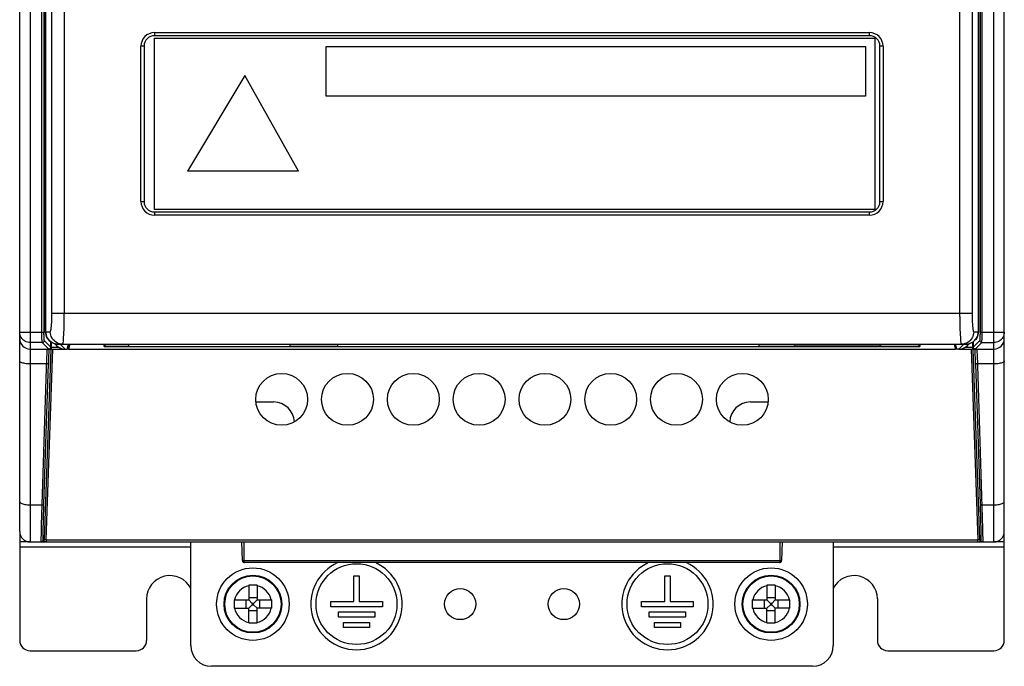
# Model space of a CAD drawing. Header units: millimetres. Extents: x 534 to 1249, y -141 to 479.
# Tile 21 of 51: x 778 to 873, y 78 to 140. Entities that reach past the tile are written whole.
import ezdxf

# ---------------------------------------------------------------- set-up
doc = ezdxf.new("R2010")
doc.units = ezdxf.units.MM
doc.header["$LTSCALE"] = 23.1
doc.layers.get('0').update_dxf_attribs({"linetype": 'CONTINUOUS'})

msp = doc.modelspace()

# ---------------------------------------------------------------- linework, layer by layer
for p, q in [((871.793, 89.786), (871.793, 234.786)), ((777.793, 90.786), (777.793, 233.786)), ((778.792, 234.194), (778.793, 89.786)), ((872.793, 90.786), (872.793, 233.786)), ((779.936, 110.015), (779.936, 194.543)), ((780.136, 194.543), (780.136, 109.912)), ((780.293, 110.066), (780.293, 157.559)), ((780.298, 157.53), (780.298, 110.066)), ((870.287, 110.066), (870.287, 157.53)), ((870.293, 157.553), (870.293, 110.066)), ((780.899, 111.866), (780.899, 153.345)), ((782.093, 153.679), (782.094, 111.866)), ((868.492, 111.531), (868.491, 153.345)), ((869.687, 153.345), (869.687, 111.866)), ((790.793, 138.916), (790.793, 138.616)), ((790.793, 138.916), (859.793, 138.916)), ((859.793, 138.616), (859.793, 138.916)), ((859.793, 138.616), (790.793, 138.616)), ((790.793, 121.866), (790.793, 138.366)), ((790.793, 138.366), (860.293, 138.366)), ((860.293, 138.366), (860.293, 121.866)), ((789.493, 122.616), (789.493, 137.616)), ((789.793, 137.616), (789.493, 137.616)), ((789.793, 137.616), (789.793, 122.616)), ((807.365, 137.564), (859.408, 137.564)), ((807.365, 132.783), (807.365, 137.564)), ((859.408, 137.564), (859.408, 132.783)), ((861.093, 137.616), (860.793, 137.616)), ((860.793, 122.616), (860.793, 137.616)), ((861.093, 137.616), (861.093, 122.616)), ((799.518, 134.766), (793.991, 125.561)), ((804.704, 125.561), (799.518, 134.766)), ((859.408, 132.783), (807.365, 132.783)), ((804.704, 125.561), (793.991, 125.561)), ((789.493, 122.616), (789.793, 122.616)), ((860.793, 122.616), (861.093, 122.616)), ((860.293, 121.866), (790.793, 121.866)), ((790.793, 121.616), (859.793, 121.616)), ((790.793, 121.616), (790.793, 121.316)), ((859.793, 121.316), (859.793, 121.616)), ((859.793, 121.316), (790.793, 121.316)), ((777.793, 110.015), (780.136, 110.015)), ((779.937, 109.763), (779.936, 110.015)), ((779.94, 109.526), (779.937, 109.763)), ((780.293, 110.066), (780.741, 110.066)), ((869.844, 110.066), (870.292, 110.066)), ((870.276, 109.903), (870.287, 110.066)), ((870.293, 110.066), (870.291, 109.997)), ((870.449, 110.015), (872.793, 110.015)), ((779.963, 109.016), (778.793, 109.016)), ((778.793, 108.386), (780.596, 108.386)), ((779.963, 109.016), (780.591, 108.388)), ((780.791, 108.386), (780.156, 89.979)), ((780.791, 108.587), (780.163, 109.216)), ((780.356, 89.976), (780.991, 108.386)), ((780.604, 108.386), (780.599, 108.147)), ((780.667, 108.386), (782.059, 108.386)), ((780.791, 108.587), (780.791, 109.095)), ((780.791, 108.586), (781.518, 108.586)), ((780.841, 109.061), (780.841, 108.386)), ((781.152, 108.918), (781.34, 108.73)), ((781.499, 108.866), (869.089, 108.866)), ((782.19, 108.377), (781.701, 108.866)), ((782.031, 108.388), (782.19, 108.377)), ((782.19, 108.377), (782.382, 108.377)), ((782.382, 108.377), (782.504, 108.866)), ((782.493, 108.386), (782.382, 108.386)), ((782.434, 108.586), (782.493, 108.586)), ((782.615, 108.866), (782.493, 108.377)), ((782.493, 108.821), (782.493, 108.377)), ((782.493, 108.377), (868.093, 108.377)), ((785.893, 108.866), (785.954, 108.621)), ((785.954, 108.866), (785.954, 108.621)), ((785.954, 108.621), (864.631, 108.621)), ((785.993, 108.866), (786.054, 108.622)), ((788.323, 108.622), (786.054, 108.622)), ((788.323, 108.622), (788.323, 108.866)), ((803.863, 108.866), (803.863, 108.622)), ((808.503, 108.622), (803.863, 108.622)), ((808.503, 108.622), (808.503, 108.866)), ((849.093, 108.866), (849.093, 108.622)), ((852.543, 108.622), (849.093, 108.622)), ((852.543, 108.622), (852.543, 108.735)), ((859.843, 108.77), (853.383, 108.77)), ((860.843, 108.735), (860.843, 108.622)), ((864.532, 108.622), (860.843, 108.622)), ((864.532, 108.622), (864.593, 108.866)), ((864.631, 108.621), (864.631, 108.866)), ((864.631, 108.621), (864.693, 108.866)), ((867.97, 108.866), (868.093, 108.377)), ((868.203, 108.377), (868.081, 108.866)), ((868.093, 108.821), (868.093, 108.377)), ((868.093, 108.586), (868.151, 108.586)), ((868.203, 108.386), (868.093, 108.386)), ((868.395, 108.377), (868.203, 108.377)), ((868.884, 108.866), (868.395, 108.377)), ((868.526, 108.386), (871.793, 108.386)), ((869.067, 108.586), (869.794, 108.586)), ((869.245, 108.73), (869.433, 108.918)), ((869.595, 108.386), (870.229, 89.976)), ((869.744, 108.386), (869.744, 109.062)), ((870.422, 109.216), (869.794, 108.587)), ((869.794, 109.094), (869.794, 108.587)), ((870.429, 89.979), (869.794, 108.386)), ((869.811, 109.105), (869.805, 109.104)), ((869.994, 108.388), (870.622, 109.016)), ((870.622, 109.016), (871.793, 109.016)), ((780.386, 107.53), (779.927, 93.366)), ((780.399, 107.989), (780.386, 107.53)), ((780.404, 108.206), (780.399, 107.989)), ((780.586, 107.64), (780.577, 107.335)), ((780.599, 108.147), (780.586, 107.64)), ((870.008, 107.338), (869.99, 107.997)), ((870.695, 92.118), (870.19, 107.852)), ((780.127, 93.417), (780.566, 107.004)), ((780.577, 107.335), (780.566, 107.004)), ((870.019, 107.004), (870.008, 107.338)), ((870.019, 107.004), (870.458, 93.417)), ((871.793, 106.954), (870.18, 106.954)), ((800.581, 103.286), (802.293, 103.286)), ((848.293, 103.286), (850.004, 103.286)), ((779.927, 93.366), (779.87, 91.392)), ((780.079, 91.855), (780.127, 93.417)), ((870.458, 93.417), (870.506, 91.855)), ((870.618, 93.366), (871.793, 93.366)), ((779.87, 91.392), (779.85, 90.523)), ((780.055, 90.934), (780.079, 91.855)), ((870.506, 91.855), (870.53, 90.934)), ((870.723, 91.07), (870.695, 92.118)), ((777.793, 90.721), (777.793, 80.286)), ((779.85, 90.523), (779.843, 90.118)), ((780.046, 90.476), (780.055, 90.934)), ((870.735, 90.523), (870.723, 91.07)), ((872.793, 80.286), (872.793, 90.721)), ((778.793, 89.786), (777.793, 89.786)), ((778.793, 89.786), (871.793, 89.786)), ((780.356, 89.786), (779.957, 89.786)), ((780.047, 89.979), (780.156, 89.979)), ((780.356, 89.976), (870.229, 89.976)), ((780.356, 89.976), (780.356, 89.786)), ((794.293, 79.786), (794.293, 89.786)), ((799.281, 87.979), (799.218, 89.786)), ((799.418, 89.786), (799.418, 87.979)), ((851.168, 87.979), (851.168, 89.786)), ((851.368, 89.786), (851.305, 87.979)), ((856.293, 89.786), (856.293, 79.786)), ((870.229, 89.786), (870.229, 89.976)), ((870.429, 89.979), (870.538, 89.979)), ((872.793, 89.786), (871.793, 89.786)), ((794.293, 89.286), (777.793, 89.286)), ((872.793, 89.286), (856.293, 89.286)), ((799.281, 87.979), (799.283, 87.979)), ((799.283, 87.979), (799.321, 87.979)), ((799.321, 87.979), (851.168, 87.979)), ((851.105, 87.786), (799.481, 87.786)), ((851.113, 87.786), (851.105, 87.786)), ((851.168, 87.979), (851.22, 87.979)), ((851.22, 87.979), (851.302, 87.979)), ((851.302, 87.979), (851.305, 87.979)), ((810.043, 86.526), (810.543, 86.526)), ((810.043, 84.026), (810.043, 86.526)), ((810.543, 86.526), (810.543, 84.026)), ((840.043, 86.526), (840.543, 86.526)), ((840.043, 84.026), (840.043, 86.526)), ((840.543, 86.526), (840.543, 84.026)), ((800.293, 85.606), (799.893, 85.605)), ((799.893, 85.606), (799.893, 84.186)), ((800.693, 85.605), (800.293, 85.606)), ((800.693, 85.605), (800.693, 84.186)), ((850.293, 85.606), (849.893, 85.605)), ((849.893, 85.606), (849.893, 84.186)), ((850.693, 85.605), (850.293, 85.606)), ((850.693, 85.605), (850.693, 84.186)), ((790.043, 84.286), (790.043, 80.286)), ((798.474, 84.186), (798.473, 84.049)), ((798.473, 84.049), (798.473, 83.522)), ((798.474, 84.186), (799.893, 84.186)), ((799.658, 83.386), (799.658, 84.186)), ((799.893, 84.421), (800.693, 84.421)), ((799.893, 84.186), (800.224, 83.855)), ((799.893, 83.386), (800.224, 83.718)), ((800.361, 83.855), (800.224, 83.855)), ((800.224, 83.855), (800.224, 83.718)), ((800.224, 83.718), (800.361, 83.718)), ((800.693, 84.186), (800.361, 83.855)), ((800.361, 83.718), (800.361, 83.855)), ((800.693, 83.386), (800.361, 83.718)), ((800.693, 84.186), (802.112, 84.186)), ((800.927, 84.186), (800.927, 83.386)), ((802.112, 84.05), (802.111, 84.186)), ((802.112, 83.524), (802.112, 84.05)), ((807.803, 84.026), (810.043, 84.026)), ((807.803, 83.526), (807.803, 84.026)), ((810.543, 84.026), (812.803, 84.026)), ((812.803, 84.026), (812.803, 83.526)), ((837.783, 84.026), (840.043, 84.026)), ((837.783, 83.526), (837.783, 84.026)), ((840.543, 84.026), (842.783, 84.026)), ((842.783, 84.026), (842.783, 83.526)), ((848.474, 84.186), (848.473, 84.049)), ((848.473, 84.049), (848.473, 83.522)), ((848.474, 84.186), (849.893, 84.186)), ((849.658, 83.386), (849.658, 84.186)), ((849.893, 84.421), (850.693, 84.421)), ((849.893, 84.186), (850.224, 83.855)), ((849.893, 83.386), (850.224, 83.718)), ((850.361, 83.855), (850.224, 83.855)), ((850.224, 83.855), (850.224, 83.718)), ((850.224, 83.718), (850.361, 83.718)), ((850.693, 84.186), (850.361, 83.855)), ((850.361, 83.718), (850.361, 83.855)), ((850.693, 83.386), (850.361, 83.718)), ((850.693, 84.186), (852.112, 84.186)), ((850.927, 84.186), (850.927, 83.386)), ((852.112, 84.05), (852.111, 84.186)), ((852.112, 83.524), (852.112, 84.05)), ((860.543, 84.286), (860.543, 80.286)), ((798.473, 83.522), (798.474, 83.386)), ((798.473, 83.386), (799.893, 83.386)), ((799.893, 81.967), (799.893, 83.386)), ((800.693, 83.152), (799.893, 83.152)), ((802.111, 83.386), (800.693, 83.386)), ((800.693, 81.967), (800.693, 83.386)), ((802.111, 83.386), (802.112, 83.524)), ((812.803, 83.526), (807.803, 83.526)), ((808.543, 83.026), (812.043, 83.026)), ((808.543, 82.526), (808.543, 83.026)), ((812.043, 83.026), (812.043, 82.526)), ((842.783, 83.526), (837.783, 83.526)), ((838.543, 83.026), (842.043, 83.026)), ((838.543, 82.526), (838.543, 83.026)), ((842.043, 83.026), (842.043, 82.526)), ((848.473, 83.522), (848.474, 83.386)), ((848.473, 83.386), (849.893, 83.386)), ((849.893, 81.967), (849.893, 83.386)), ((850.693, 83.152), (849.893, 83.152)), ((852.111, 83.386), (850.693, 83.386)), ((850.693, 81.967), (850.693, 83.386)), ((852.111, 83.386), (852.112, 83.524)), ((799.893, 81.967), (800.293, 81.966)), ((800.293, 81.966), (800.693, 81.967)), ((812.043, 82.526), (808.543, 82.526)), ((809.043, 82.026), (811.543, 82.026)), ((809.043, 81.526), (809.043, 82.026)), ((811.543, 82.026), (811.543, 81.526)), ((842.043, 82.526), (838.543, 82.526)), ((839.043, 82.026), (841.543, 82.026)), ((839.043, 81.526), (839.043, 82.026)), ((841.543, 82.026), (841.543, 81.526)), ((849.893, 81.967), (850.293, 81.966)), ((850.293, 81.966), (850.693, 81.967)), ((811.543, 81.526), (809.043, 81.526)), ((841.543, 81.526), (839.043, 81.526)), ((778.793, 79.286), (789.043, 79.286)), ((861.543, 79.286), (871.793, 79.286)), ((854.293, 77.786), (796.293, 77.786))]:
    msp.add_line(p, q)
for points in [[(870.449, 194.544), (870.449, 109.912), (870.448, 109.812), (870.447, 109.715), (870.446, 109.623), (870.444, 109.538), (870.442, 109.46), (870.439, 109.391), (870.436, 109.332), (870.433, 109.285), (870.429, 109.249), (870.426, 109.226), (870.422, 109.216)], [(870.648, 109.762), (870.649, 109.888), (870.649, 194.543)], [(780.741, 110.066), (780.761, 110.082), (780.781, 110.127), (780.801, 110.202), (780.819, 110.306), (780.837, 110.437), (780.852, 110.594), (780.866, 110.773), (780.878, 110.971), (780.887, 111.187), (780.893, 111.412), (780.897, 111.637), (780.899, 111.866)], [(780.899, 111.866), (780.927, 111.866), (869.687, 111.866)], [(781.937, 108.866), (781.954, 108.885), (781.972, 108.942), (781.989, 109.035), (782.005, 109.164), (782.02, 109.327), (782.035, 109.521), (782.048, 109.746), (782.06, 109.997), (782.07, 110.271), (782.078, 110.565), (782.085, 110.876), (782.09, 111.199), (782.093, 111.531), (782.094, 111.866)], [(868.492, 111.531), (868.495, 111.199), (868.5, 110.876), (868.507, 110.565), (868.515, 110.271), (868.526, 109.997), (868.537, 109.746), (868.55, 109.521), (868.565, 109.327), (868.58, 109.164), (868.597, 109.035), (868.614, 108.942), (868.631, 108.885), (868.649, 108.866)], [(869.687, 111.866), (869.688, 111.639), (869.692, 111.414), (869.698, 111.19), (869.707, 110.975), (869.719, 110.777), (869.732, 110.598), (869.748, 110.441), (869.765, 110.309), (869.784, 110.204), (869.804, 110.127), (869.824, 110.082), (869.844, 110.066)], [(778.793, 109.016), (778.662, 109.025), (778.534, 109.05), (778.41, 109.092), (778.293, 109.15), (778.184, 109.223), (778.085, 109.309), (777.999, 109.407), (777.927, 109.516), (777.869, 109.633), (777.827, 109.757), (777.801, 109.885), (777.793, 110.015)], [(779.963, 109.016), (779.959, 109.029), (779.956, 109.057), (779.953, 109.102), (779.949, 109.161), (779.946, 109.235), (779.944, 109.321), (779.941, 109.419), (779.94, 109.526)], [(780.163, 109.216), (780.159, 109.226), (780.156, 109.249), (780.152, 109.285), (780.149, 109.332), (780.146, 109.391), (780.144, 109.46), (780.141, 109.538), (780.139, 109.623), (780.138, 109.715), (780.137, 109.812), (780.136, 109.912)], [(780.293, 110.066), (780.303, 109.91), (780.333, 109.756), (780.384, 109.607), (780.454, 109.465), (780.543, 109.333), (780.648, 109.214), (780.767, 109.111), (780.893, 109.027)], [(780.806, 109.084), (780.678, 109.189), (780.564, 109.312), (780.469, 109.448), (780.395, 109.594), (780.341, 109.748), (780.309, 109.906), (780.298, 110.066)], [(781.937, 108.866), (781.78, 108.877), (781.628, 108.907), (781.485, 108.955), (781.349, 109.021), (781.222, 109.105), (781.104, 109.205), (780.999, 109.321), (780.91, 109.452), (780.838, 109.594), (780.785, 109.745), (780.752, 109.903), (780.741, 110.066)], [(869.844, 110.066), (869.834, 109.909), (869.804, 109.756), (869.755, 109.613), (869.69, 109.477), (869.607, 109.349), (869.507, 109.231), (869.391, 109.126), (869.261, 109.036), (869.12, 108.963), (868.969, 108.91), (868.811, 108.877), (868.649, 108.866)], [(869.089, 108.866), (869.247, 108.877), (869.4, 108.907), (869.543, 108.955), (869.678, 109.021), (869.805, 109.104), (869.923, 109.204), (870.028, 109.32), (870.118, 109.451), (870.19, 109.593), (870.243, 109.745), (870.276, 109.903)], [(870.291, 109.997), (870.282, 109.908), (870.251, 109.752), (870.199, 109.601), (870.128, 109.459), (870.038, 109.327), (869.931, 109.208), (869.923, 109.204)], [(870.622, 109.016), (870.626, 109.029), (870.629, 109.058), (870.633, 109.102), (870.636, 109.162), (870.639, 109.235), (870.641, 109.321), (870.644, 109.419), (870.646, 109.526), (870.648, 109.762)], [(872.793, 110.015), (872.784, 109.885), (872.759, 109.757), (872.716, 109.633), (872.659, 109.516), (872.586, 109.407), (872.5, 109.309), (872.401, 109.223), (872.293, 109.15), (872.175, 109.092), (872.051, 109.05), (871.923, 109.025), (871.793, 109.016)], [(780.163, 109.216), (780.159, 109.177), (780.148, 109.14), (780.13, 109.107), (780.106, 109.077), (780.076, 109.052), (780.042, 109.032), (780.003, 109.02), (779.963, 109.016)], [(780.403, 108.386), (780.405, 108.375), (780.405, 108.341), (780.405, 108.284), (780.404, 108.206)], [(780.591, 108.388), (780.63, 108.392), (780.668, 108.403)], [(780.597, 108.386), (780.595, 108.387), (780.594, 108.387), (780.593, 108.387), (780.592, 108.387), (780.592, 108.388), (780.591, 108.388)], [(780.596, 108.386), (780.622, 108.388), (780.648, 108.393)], [(780.648, 108.393), (780.674, 108.403), (780.7, 108.417), (780.724, 108.435), (780.746, 108.458), (780.765, 108.486)], [(780.668, 108.403), (780.702, 108.422), (780.732, 108.447), (780.757, 108.477)], [(780.757, 108.477), (780.776, 108.511), (780.787, 108.549), (780.791, 108.588)], [(780.765, 108.486), (780.779, 108.517), (780.788, 108.551), (780.791, 108.586)], [(781.499, 108.866), (781.366, 108.873), (781.228, 108.896), (781.086, 108.938), (780.945, 109), (780.806, 109.084)], [(780.893, 109.027), (781.039, 108.955), (781.188, 108.906), (781.342, 108.876), (781.499, 108.866)], [(781.34, 108.73), (781.458, 108.626), (781.588, 108.539), (781.729, 108.47), (781.878, 108.419), (782.031, 108.388)], [(853.383, 108.77), (853.232, 108.769), (853.088, 108.766), (852.954, 108.764), (852.835, 108.76), (852.734, 108.756), (852.652, 108.751), (852.592, 108.746), (852.556, 108.741), (852.543, 108.735)], [(860.843, 108.735), (860.83, 108.741), (860.793, 108.746), (860.733, 108.751), (860.651, 108.756), (860.55, 108.76), (860.431, 108.764), (860.297, 108.766), (860.153, 108.769), (860.002, 108.77), (859.843, 108.77)], [(868.395, 108.377), (868.554, 108.388), (868.707, 108.419), (868.856, 108.469), (868.997, 108.539), (869.127, 108.626), (869.245, 108.73)], [(869.68, 109.02), (869.539, 108.952), (869.391, 108.904), (869.24, 108.875), (869.089, 108.866)], [(869.794, 108.588), (869.798, 108.548), (869.81, 108.511), (869.827, 108.478), (869.851, 108.448), (869.881, 108.423), (869.916, 108.404)], [(869.838, 108.459), (869.82, 108.487), (869.806, 108.518), (869.797, 108.551), (869.794, 108.586)], [(869.989, 108.386), (869.963, 108.388), (869.937, 108.393), (869.911, 108.403), (869.885, 108.417), (869.86, 108.436), (869.838, 108.459)], [(869.916, 108.404), (869.954, 108.392), (869.994, 108.388)], [(869.99, 107.997), (869.983, 108.277), (869.981, 108.386)], [(869.989, 108.386), (869.99, 108.387), (869.991, 108.387), (869.992, 108.387), (869.993, 108.387), (869.994, 108.388), (869.994, 108.388)], [(870.19, 107.852), (870.183, 108.107), (870.181, 108.206), (870.18, 108.284), (870.18, 108.341), (870.18, 108.375), (870.182, 108.386)], [(870.622, 109.016), (870.584, 109.02), (870.547, 109.031), (870.513, 109.049), (870.483, 109.073), (870.458, 109.103), (870.439, 109.137), (870.427, 109.176), (870.422, 109.216)], [(778.793, 106.954), (778.662, 106.957), (778.534, 106.964), (778.41, 106.976), (778.293, 106.992), (778.184, 107.013), (778.085, 107.037), (777.999, 107.065), (777.927, 107.096), (777.869, 107.13), (777.827, 107.165), (777.801, 107.201), (777.793, 107.238)], [(780.566, 107.004), (780.562, 106.993), (780.551, 106.983), (780.533, 106.975), (780.509, 106.967), (780.479, 106.961), (780.444, 106.956), (780.406, 106.954), (778.793, 106.954)], [(870.18, 106.954), (870.144, 106.956), (870.11, 106.96), (870.081, 106.966), (870.055, 106.973), (870.036, 106.983), (870.024, 106.993), (870.019, 107.004)], [(872.793, 107.238), (872.784, 107.201), (872.759, 107.165), (872.716, 107.13), (872.659, 107.096), (872.586, 107.065), (872.5, 107.037), (872.401, 107.013), (872.293, 106.992), (872.175, 106.976), (872.051, 106.964), (871.923, 106.957), (871.793, 106.954)], [(777.793, 93.65), (777.801, 93.613), (777.827, 93.577), (777.869, 93.542), (777.927, 93.508), (777.999, 93.477), (778.085, 93.449), (778.184, 93.425), (778.293, 93.404), (778.41, 93.388), (778.534, 93.376), (778.662, 93.369), (778.793, 93.366)], [(778.793, 93.366), (779.965, 93.366), (780.002, 93.368), (780.035, 93.372), (780.065, 93.378), (780.09, 93.385), (780.11, 93.395), (780.122, 93.405), (780.127, 93.416)], [(870.458, 93.416), (870.463, 93.405), (870.474, 93.395), (870.492, 93.386), (870.516, 93.379), (870.546, 93.373), (870.58, 93.368), (870.618, 93.366)], [(871.793, 93.366), (871.923, 93.369), (872.051, 93.376), (872.175, 93.388), (872.293, 93.404), (872.401, 93.425), (872.5, 93.449), (872.586, 93.477), (872.659, 93.508), (872.716, 93.542), (872.759, 93.577), (872.784, 93.613), (872.793, 93.65)], [(780.047, 89.979), (780.044, 90), (780.042, 90.06), (780.042, 90.161), (780.043, 90.299), (780.046, 90.476)], [(870.53, 90.934), (870.539, 90.476), (870.542, 90.299), (870.543, 90.161), (870.543, 90.06), (870.541, 90), (870.538, 89.979)], [(870.743, 89.87), (870.743, 89.974), (870.742, 90.118), (870.735, 90.523)], [(779.843, 90.118), (779.842, 89.974), (779.842, 89.87), (779.844, 89.807), (779.847, 89.786)], [(780.047, 89.979), (780.042, 89.942), (780.03, 89.906), (780.012, 89.873), (779.988, 89.844), (779.959, 89.82), (779.924, 89.802), (779.887, 89.79), (779.847, 89.786)], [(779.957, 89.786), (779.994, 89.79), (780.031, 89.8), (780.064, 89.817), (780.093, 89.84), (780.119, 89.869), (780.138, 89.903), (780.151, 89.94), (780.156, 89.979)], [(780.356, 89.976), (780.32, 89.975), (780.284, 89.974), (780.25, 89.974), (780.219, 89.974), (780.193, 89.975), (780.173, 89.976), (780.161, 89.977), (780.156, 89.979)], [(870.429, 89.979), (870.425, 89.977), (870.415, 89.976), (870.397, 89.975), (870.373, 89.974), (870.343, 89.974), (870.307, 89.974), (870.269, 89.975), (870.229, 89.976)], [(870.429, 89.979), (870.434, 89.941), (870.446, 89.905), (870.465, 89.871), (870.49, 89.842), (870.52, 89.819), (870.554, 89.801), (870.59, 89.79), (870.629, 89.786)], [(870.738, 89.786), (870.7, 89.79), (870.664, 89.8), (870.631, 89.817), (870.601, 89.84), (870.576, 89.869), (870.556, 89.903), (870.543, 89.94), (870.538, 89.979)], [(870.738, 89.786), (870.741, 89.807), (870.743, 89.87)], [(799.418, 87.979), (799.419, 87.943), (799.422, 87.908), (799.426, 87.875), (799.433, 87.846), (799.441, 87.822), (799.452, 87.803), (799.465, 87.791), (799.481, 87.786)], [(851.105, 87.786), (851.12, 87.791), (851.134, 87.804), (851.145, 87.825), (851.154, 87.851), (851.16, 87.881), (851.164, 87.914), (851.167, 87.947), (851.168, 87.979)]]:
    msp.add_lwpolyline(points)
for centre, radius in [((803.068, 103.536), 2.5), ((809.418, 103.536), 2.5), ((815.768, 103.536), 2.5), ((822.118, 103.536), 2.5), ((828.468, 103.536), 2.5), ((834.818, 103.536), 2.5), ((841.168, 103.536), 2.5), ((847.518, 103.536), 2.5), ((810.293, 83.786), 3.9), ((840.293, 83.786), 3.9), ((800.293, 83.786), 3.5), ((800.293, 83.786), 2.782), ((800.293, 83.786), 2.714), ((850.293, 83.786), 3.5), ((850.293, 83.786), 2.782), ((850.293, 83.786), 2.714), ((820.293, 83.786), 1.5), ((830.293, 83.786), 1.5)]:
    msp.add_circle(centre, radius)
for centre, radius, start, end in [((790.793, 137.616), 1.3, 90, 180), ((859.793, 137.616), 1.3, 0, 90), ((790.793, 137.616), 1, 90, 180), ((859.793, 137.616), 1, 0, 90), ((790.793, 122.616), 1.3, 180, 270), ((790.793, 122.616), 1, 180, 270), ((859.793, 122.616), 1.3, 270, 360), ((859.793, 122.616), 1, 270, 360), ((778.793, 109.386), 1, 180, 270), ((871.793, 109.386), 1, 270, 360), ((802.293, 101.286), 2, 2.03211, 90), ((848.293, 101.286), 2, 90, 177.98102), ((778.793, 90.786), 1, 180, 270), ((871.793, 90.786), 1, 270, 360), ((799.481, 87.986), 0.2, 182, 270), ((810.293, 83.786), 4.4, 114.37684, 65.62622), ((840.293, 83.786), 4.4, 114.37684, 65.62622), ((851.105, 87.986), 0.2, 270, 357.99999), ((792.293, 84.286), 2.25, 27.13642, 180), ((858.293, 84.286), 2.25, 0, 152.8557), ((800.293, 83.786), 1.818, 102.71159, 167.28841), ((800.293, 83.786), 1.818, 12.71159, 77.28841), ((850.293, 83.786), 1.818, 102.71159, 167.28841), ((850.293, 83.786), 1.818, 12.71159, 77.28841), ((800.293, 83.786), 1.818, 192.71159, 257.28841), ((800.293, 83.786), 1.818, 282.71159, 347.28841), ((850.293, 83.786), 1.818, 192.71159, 257.28841), ((850.293, 83.786), 1.818, 282.71159, 347.28841), ((778.793, 80.286), 1, 180, 270), ((789.043, 80.286), 1, 270, 360), ((861.543, 80.286), 1, 180, 270), ((871.793, 80.286), 1, 270, 360), ((796.293, 79.786), 2, 180, 270), ((854.293, 79.786), 2, 270, 360)]:
    msp.add_arc(centre, radius, start, end)

doc.saveas('drawing.dxf')
